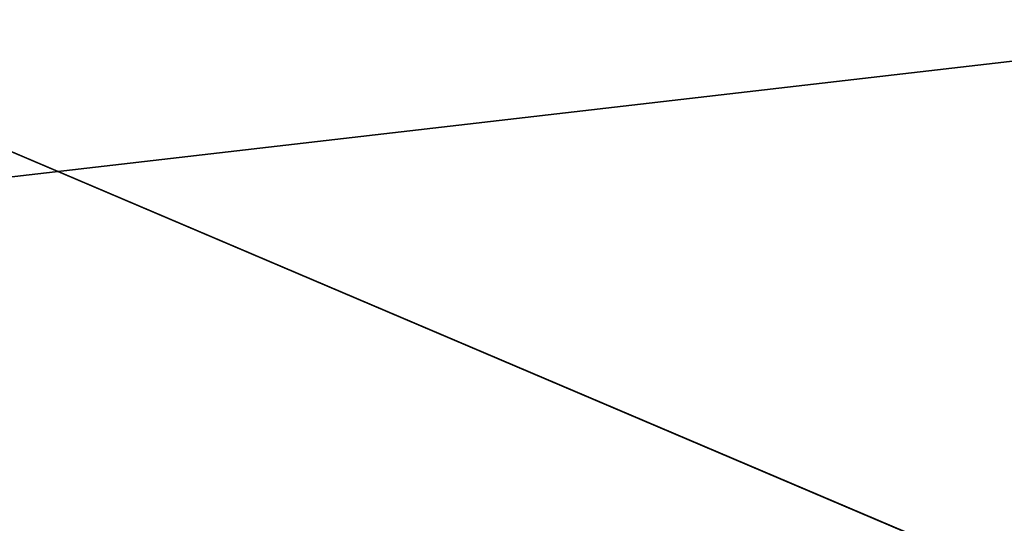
# Model space of a CAD drawing. Header units: millimetres. Extents: x -348 to 175, y 0 to 247.
# Tile 128 of 196: x 133.391 to 133.681, y 60.848 to 60.996. Entities that reach past the tile are written whole.
import ezdxf

# ---------------------------------------------------------------- set-up
doc = ezdxf.new("R2010")
doc.units = ezdxf.units.MM
doc.header["$LTSCALE"] = 65.185185
for name, color, linetype in [('737', 7, 'CONTINUOUS'), ('738', 7, 'CONTINUOUS'), ('739', 7, 'CONTINUOUS'), ('740', 7, 'CONTINUOUS')]:
    doc.layers.add(name, color=color, linetype=linetype)

msp = doc.modelspace()

# ---------------------------------------------------------------- linework, layer by layer
at = {"layer": '737', "color": 7, "linetype": 'CONTINUOUS', "true_color": 0xe0f2ff}
for points in [[(132.25, 60), (131.24829, 61.0017, 0), (134.82957, 61.0017, 11.022), (132.25, 60)], [(135.63978, 59.99999, 10.43296), (132.25, 60), (134.82957, 61.0017, 11.022), (135.63978, 59.99999, 10.43296)]]:
    msp.add_3dface(points, dxfattribs=at)
at = {"layer": '738', "color": 7, "linetype": 'CONTINUOUS', "true_color": 0xe0f2ff}
for points in [[(132.25, 60), (135.63979, 59.99999, -10.43297), (131.24829, 61.0017, 0), (132.25, 60)], [(131.24829, 61.0017, 0), (135.63979, 59.99999, -10.43297), (133.28484, 61.0017, -8.49883), (131.24829, 61.0017, 0)], [(133.28484, 61.0017, -8.49883), (135.63979, 59.99999, -10.43297), (138.95243, 61.0017, -15.15182), (133.28484, 61.0017, -8.49883)]]:
    msp.add_3dface(points, dxfattribs=at)
at = {"layer": '739', "color": 7, "linetype": 'CONTINUOUS', "true_color": 0xe0f2ff}
for points in [[(130, 61), (129.5, 60.5), (133.41495, 60.50001, 12.04932), (130, 61)], [(130.24618, 61, 3.12842), (130, 61), (133.41495, 60.50001, 12.04932), (130.24618, 61, 3.12842)], [(130.97874, 61, 6.17997), (130.24618, 61, 3.12842), (133.41495, 60.50001, 12.04932), (130.97874, 61, 6.17997)], [(132.17968, 61, 9.07945), (130.97874, 61, 6.17997), (133.41495, 60.50001, 12.04932), (132.17968, 61, 9.07945)], [(133.81944, 61, 11.75541), (132.17968, 61, 9.07945), (133.41495, 60.50001, 12.04932), (133.81944, 61, 11.75541)], [(133.81944, 61, 11.75541), (133.41495, 60.50001, 12.04932), (143.66496, 60.50001, 19.4966), (133.81944, 61, 11.75541)]]:
    msp.add_3dface(points, dxfattribs=at)
at = {"layer": '740', "color": 7, "linetype": 'CONTINUOUS', "true_color": 0xe0f2ff}
for points in [[(132.17968, 61, -9.07945), (133.81944, 61, -11.75541), (129.5, 60.5), (132.17968, 61, -9.07945)], [(133.81944, 61, -11.75541), (133.41495, 60.50001, -12.04932), (129.5, 60.5), (133.81944, 61, -11.75541)], [(133.81944, 61, -11.75541), (135.85763, 61, -14.14191), (133.41495, 60.50001, -12.04932), (133.81944, 61, -11.75541)], [(135.85763, 61, -14.14191), (138.24408, 61, -16.18019), (133.41495, 60.50001, -12.04932), (135.85763, 61, -14.14191)], [(138.24408, 61, -16.18019), (140.92003, 61, -17.82005), (133.41495, 60.50001, -12.04932), (138.24408, 61, -16.18019)], [(140.92003, 61, -17.82005), (143.81956, 61, -19.02111), (133.41495, 60.50001, -12.04932), (140.92003, 61, -17.82005)], [(143.81956, 61, -19.02111), (143.66496, 60.50001, -19.4966), (133.41495, 60.50001, -12.04932), (143.81956, 61, -19.02111)]]:
    msp.add_3dface(points, dxfattribs=at)

doc.saveas('drawing.dxf')
